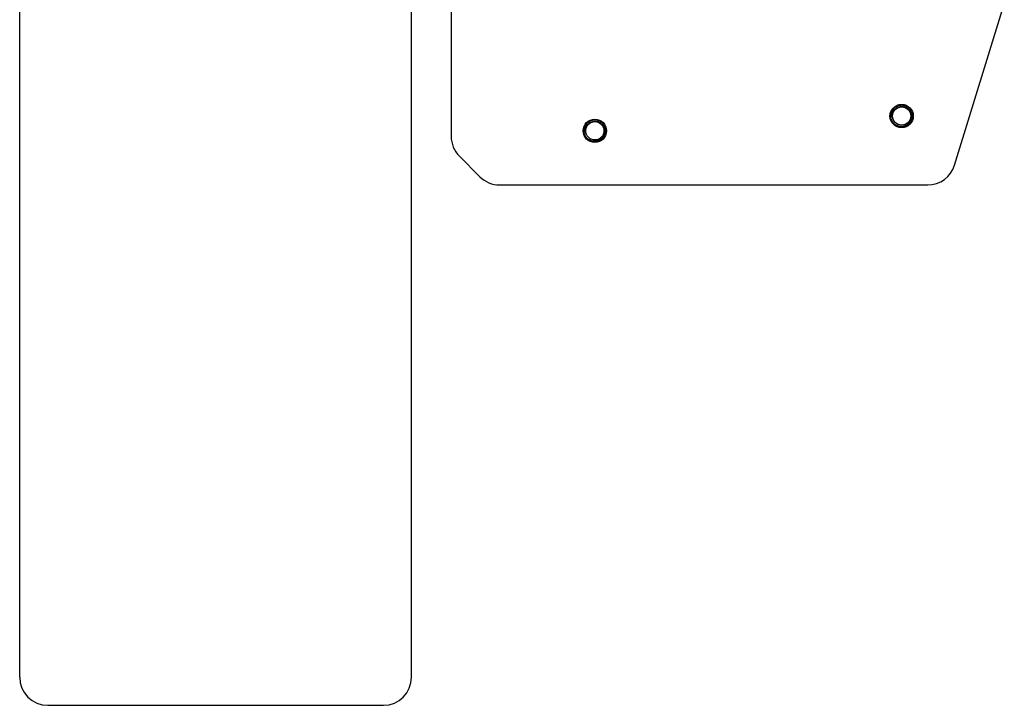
# Model space of a CAD drawing. Header units: millimetres. Extents: x 9131 to 12658, y 3907 to 6401.
# Tile 3 of 158: x 9825 to 10353, y 5002 to 5369. Entities that reach past the tile are written whole.
import ezdxf

# ---------------------------------------------------------------- set-up
doc = ezdxf.new("R2010")
doc.units = ezdxf.units.MM

msp = doc.modelspace()

# ---------------------------------------------------------------- linework, layer by layer
for p, q in [((10326.029, 5291.287), (10421.402, 5601.342)), ((10056.253, 5417.697), (10056.253, 5306.697)), ((9825.003, 5016.797), (9825.003, 5409.797)), ((10035.003, 5016.797), (10035.003, 5409.797)), ((10060.646, 5296.091), (10071.646, 5285.091)), ((10082.253, 5280.697), (10311.692, 5280.697)), ((9840.003, 5001.797), (10020.003, 5001.797))]:
    msp.add_line(p, q)
for centre, radius in [((10297.685, 5317.625), 6.25), ((10297.685, 5317.625), 4.9), ((10133.253, 5309.697), 6.25), ((10133.253, 5309.697), 4.9)]:
    msp.add_circle(centre, radius)
for centre, radius, start, end in [((10297.685, 5317.625), 5.9, 128.07995, 180.5247), ((10297.685, 5317.625), 5.025, 104.41445, 204.12786), ((10133.253, 5309.697), 5.9, 128.07995, 180.5247), ((10133.253, 5309.697), 5.025, 104.41445, 204.12786), ((10071.253, 5306.697), 15, 180, 225), ((10311.692, 5295.697), 15, 269.99999, 342.902), ((10082.253, 5295.697), 15, 225, 270.00001), ((9840.003, 5016.797), 15, 180, 270), ((10020.003, 5016.797), 15, 270, 0)]:
    msp.add_arc(centre, radius, start, end)
for points, knots in [([(10293.84, 5313.15), (10293.662, 5313.303), (10293.494, 5313.466), (10293.177, 5313.811), (10293.029, 5313.994), (10292.857, 5314.234), (10292.823, 5314.282), (10292.757, 5314.381), (10292.724, 5314.43), (10292.63, 5314.581), (10292.57, 5314.682), (10292.401, 5314.991), (10292.3, 5315.202), (10292.125, 5315.637), (10292.05, 5315.86), (10291.973, 5316.146), (10291.959, 5316.204), (10291.931, 5316.319), (10291.893, 5316.492), (10291.863, 5316.666), (10291.812, 5317.014), (10291.793, 5317.247), (10291.784, 5317.599), (10291.785, 5317.716), (10291.791, 5317.893), (10291.796, 5317.982), (10291.804, 5318.1), (10291.81, 5318.159), (10291.835, 5318.424), (10291.872, 5318.657), (10291.972, 5319.115), (10292.035, 5319.34), (10292.151, 5319.673), (10292.193, 5319.783), (10292.261, 5319.946), (10292.285, 5320.001), (10292.334, 5320.109), (10292.359, 5320.163), (10292.489, 5320.428), (10292.604, 5320.632), (10292.859, 5321.026), (10292.997, 5321.214), (10293.223, 5321.486), (10293.301, 5321.574), (10293.403, 5321.683), (10293.423, 5321.704), (10293.464, 5321.747), (10293.526, 5321.81), (10293.59, 5321.872), (10293.804, 5322.074), (10294.164, 5322.375), (10294.556, 5322.632), (10294.812, 5322.778), (10294.864, 5322.807), (10294.969, 5322.862), (10295.022, 5322.889), (10295.181, 5322.968), (10295.288, 5323.017), (10295.614, 5323.154), (10295.834, 5323.232), (10296.285, 5323.361), (10296.514, 5323.412), (10296.777, 5323.454), (10296.806, 5323.459), (10296.865, 5323.467), (10296.894, 5323.471), (10296.982, 5323.483), (10297.159, 5323.503), (10297.335, 5323.515), (10297.687, 5323.529), (10297.921, 5323.525), (10298.388, 5323.487), (10298.621, 5323.455), (10298.912, 5323.396), (10298.97, 5323.383), (10299.085, 5323.356), (10299.257, 5323.314), (10299.426, 5323.263), (10299.76, 5323.153), (10299.977, 5323.066), (10300.296, 5322.917), (10300.401, 5322.864), (10300.556, 5322.779), (10300.608, 5322.75), (10300.71, 5322.691), (10300.761, 5322.66), (10301.012, 5322.503), (10301.203, 5322.367), (10301.568, 5322.073), (10301.742, 5321.915), (10301.988, 5321.663), (10302.068, 5321.577), (10302.165, 5321.465), (10302.184, 5321.442), (10302.222, 5321.397), (10302.241, 5321.374), (10302.297, 5321.305), (10302.334, 5321.259), (10302.513, 5321.024), (10302.645, 5320.83), (10302.883, 5320.427), (10302.99, 5320.218), (10303.132, 5319.895), (10303.177, 5319.785), (10303.259, 5319.563), (10303.297, 5319.451), (10303.4, 5319.113), (10303.509, 5318.657), (10303.563, 5318.19), (10303.58, 5317.896), (10303.582, 5317.837), (10303.584, 5317.748), (10303.585, 5317.718), (10303.585, 5317.659), (10303.586, 5317.511), (10303.581, 5317.363), (10303.558, 5317.012), (10303.529, 5316.779), (10303.444, 5316.319), (10303.387, 5316.09), (10303.299, 5315.808), (10303.281, 5315.751), (10303.242, 5315.639), (10303.222, 5315.584), (10303.159, 5315.418), (10303.114, 5315.31), (10302.969, 5314.989), (10302.86, 5314.781), (10302.679, 5314.48), (10302.615, 5314.381), (10302.515, 5314.236), (10302.481, 5314.188), (10302.412, 5314.092), (10302.376, 5314.045), (10302.193, 5313.811), (10302.038, 5313.634), (10301.707, 5313.302), (10301.533, 5313.145), (10301.257, 5312.927), (10301.163, 5312.857), (10301.017, 5312.755), (10300.968, 5312.722), (10300.894, 5312.673), (10300.869, 5312.657), (10300.819, 5312.625), (10300.593, 5312.484), (10300.359, 5312.36), (10299.934, 5312.165), (10299.715, 5312.08), (10299.38, 5311.972), (10299.266, 5311.939), (10299.094, 5311.895), (10299.036, 5311.881), (10298.921, 5311.855), (10298.863, 5311.843), (10298.573, 5311.787), (10298.341, 5311.756), (10297.874, 5311.723), (10297.639, 5311.72), (10297.345, 5311.734), (10297.257, 5311.74), (10297.168, 5311.747), (10297.109, 5311.753), (10297.08, 5311.756), (10296.932, 5311.772), (10296.815, 5311.788), (10296.467, 5311.847), (10296.239, 5311.9), (10295.79, 5312.032), (10295.569, 5312.112), (10295.298, 5312.229), (10295.244, 5312.253), (10295.136, 5312.303), (10295.083, 5312.329), (10294.924, 5312.409), (10294.821, 5312.465), (10294.516, 5312.642), (10294.321, 5312.772), (10293.947, 5313.054), (10293.768, 5313.207), (10293.554, 5313.412), (10293.512, 5313.454), (10293.429, 5313.538), (10293.307, 5313.667), (10293.19, 5313.802), (10293.115, 5313.894)], [0, 0, 0, 0, 0.0185185, 0.0185185, 0.037037, 0.037037, 0.0416667, 0.0416667, 0.0462963, 0.0462963, 0.0555556, 0.0555556, 0.0740741, 0.0740741, 0.0925926, 0.0925926, 0.0972222, 0.0972222, 0.1018519, 0.1111111, 0.1111111, 0.1296296, 0.1296296, 0.1388889, 0.1388889, 0.1435185, 0.1458333, 0.1481481, 0.1481481, 0.1666667, 0.1666667, 0.1851852, 0.1851852, 0.1944444, 0.1944444, 0.1990741, 0.1990741, 0.2037037, 0.2037037, 0.2222222, 0.2222222, 0.2407407, 0.2407407, 0.25, 0.25, 0.2523148, 0.2523148, 0.2546296, 0.2592593, 0.2592593, 0.2777778, 0.2962963, 0.2962963, 0.3009259, 0.3009259, 0.3055556, 0.3055556, 0.3148148, 0.3148148, 0.3333333, 0.3333333, 0.3518519, 0.3518519, 0.3541667, 0.3541667, 0.3564815, 0.3564815, 0.3611111, 0.3703704, 0.3703704, 0.3888889, 0.3888889, 0.4074074, 0.4074074, 0.412037, 0.412037, 0.4166667, 0.4259259, 0.4259259, 0.4444444, 0.4444444, 0.4537037, 0.4537037, 0.4583333, 0.4583333, 0.462963, 0.462963, 0.4814815, 0.4814815, 0.5, 0.5, 0.5092593, 0.5092593, 0.5115741, 0.5115741, 0.5138889, 0.5138889, 0.5185185, 0.5185185, 0.537037, 0.537037, 0.5555556, 0.5555556, 0.5648148, 0.5648148, 0.5740741, 0.5740741, 0.5925926, 0.6111111, 0.6111111, 0.6157407, 0.6157407, 0.6180556, 0.6180556, 0.6203704, 0.6296296, 0.6296296, 0.6481481, 0.6481481, 0.6666667, 0.6666667, 0.6712963, 0.6712963, 0.6759259, 0.6759259, 0.6851852, 0.6851852, 0.7037037, 0.7037037, 0.712963, 0.712963, 0.7175926, 0.7175926, 0.7222222, 0.7222222, 0.7407407, 0.7407407, 0.7592593, 0.7592593, 0.7685185, 0.7685185, 0.7731481, 0.7731481, 0.775463, 0.775463, 0.7777778, 0.7962963, 0.7962963, 0.8148148, 0.8148148, 0.8240741, 0.8240741, 0.8287037, 0.8287037, 0.8333333, 0.8333333, 0.8518519, 0.8518519, 0.8703704, 0.8703704, 0.875, 0.8773148, 0.8773148, 0.8796296, 0.8796296, 0.8888889, 0.8888889, 0.9074074, 0.9074074, 0.9259259, 0.9259259, 0.9305556, 0.9305556, 0.9351852, 0.9351852, 0.9444444, 0.9444444, 0.962963, 0.962963, 0.9814815, 0.9814815, 0.9861111, 0.9861111, 0.9907407, 1, 1, 1, 1]), ([(10296.435, 5322.491), (10296.571, 5322.531), (10296.845, 5322.6), (10297.124, 5322.645), (10297.334, 5322.67), (10297.44, 5322.68), (10297.546, 5322.687), (10297.617, 5322.691), (10297.653, 5322.693), (10297.83, 5322.699), (10297.972, 5322.698), (10298.253, 5322.684), (10298.533, 5322.658), (10298.81, 5322.61), (10299.017, 5322.565), (10299.12, 5322.54), (10299.222, 5322.512), (10299.291, 5322.493), (10299.325, 5322.482), (10299.495, 5322.43), (10299.628, 5322.383), (10299.89, 5322.278), (10300.146, 5322.163), (10300.392, 5322.028), (10300.633, 5321.882), (10300.751, 5321.804), (10300.982, 5321.637), (10301.093, 5321.549), (10301.414, 5321.274), (10301.612, 5321.075), (10301.885, 5320.752), (10301.971, 5320.64), (10302.075, 5320.495), (10302.095, 5320.466), (10302.135, 5320.408), (10302.194, 5320.319), (10302.25, 5320.229), (10302.431, 5319.927), (10302.556, 5319.675), (10302.711, 5319.283), (10302.758, 5319.149), (10302.821, 5318.946), (10302.841, 5318.877), (10302.877, 5318.74), (10302.893, 5318.671), (10302.939, 5318.465), (10302.989, 5318.188), (10303.017, 5317.908), (10303.034, 5317.628), (10303.037, 5317.487), (10303.034, 5317.31), (10303.033, 5317.274), (10303.03, 5317.203), (10303.028, 5317.168), (10303.022, 5317.061), (10303.016, 5316.991), (10302.995, 5316.779), (10302.956, 5316.5), (10302.866, 5316.089), (10302.784, 5315.82), (10302.715, 5315.619), (10302.69, 5315.553), (10302.639, 5315.421), (10302.611, 5315.355), (10302.526, 5315.16), (10302.403, 5314.906), (10302.19, 5314.542), (10301.95, 5314.196), (10301.771, 5313.976), (10301.583, 5313.763), (10301.485, 5313.66), (10301.283, 5313.464), (10301.074, 5313.276), (10300.74, 5313.019), (10300.504, 5312.865), (10300.352, 5312.774), (10300.322, 5312.756), (10300.26, 5312.72), (10300.229, 5312.703), (10300.136, 5312.652), (10300.073, 5312.619), (10299.883, 5312.524), (10299.755, 5312.466), (10299.495, 5312.359), (10299.231, 5312.263), (10298.96, 5312.187), (10298.755, 5312.137), (10298.686, 5312.122), (10298.546, 5312.094), (10298.476, 5312.081), (10298.266, 5312.047), (10298.126, 5312.03), (10297.706, 5311.994), (10297.425, 5311.991), (10297.004, 5312.019), (10296.863, 5312.033), (10296.687, 5312.058), (10296.652, 5312.063), (10296.582, 5312.074), (10296.477, 5312.092), (10296.373, 5312.113), (10296.028, 5312.188), (10295.759, 5312.268), (10295.366, 5312.418), (10295.236, 5312.473), (10295.044, 5312.563), (10294.981, 5312.594), (10294.886, 5312.643), (10294.854, 5312.659), (10294.792, 5312.693), (10294.761, 5312.71), (10294.483, 5312.866), (10294.248, 5313.022), (10293.805, 5313.366), (10293.596, 5313.554), (10293.35, 5313.81), (10293.302, 5313.862), (10293.207, 5313.968), (10293.161, 5314.022), (10293.027, 5314.185), (10292.941, 5314.297), (10292.697, 5314.64), (10292.551, 5314.88), (10292.391, 5315.194), (10292.359, 5315.258), (10292.3, 5315.386), (10292.271, 5315.451), (10292.188, 5315.647), (10292.138, 5315.779), (10292.002, 5316.179), (10291.931, 5316.451), (10291.854, 5316.865), (10291.834, 5317.005), (10291.81, 5317.216), (10291.803, 5317.287), (10291.793, 5317.428), (10291.788, 5317.499), (10291.786, 5317.571)], [0, 0, 0, 0, 0.015625, 0.03125, 0.03125, 0.0390625, 0.0429687, 0.0429687, 0.046875, 0.046875, 0.0625, 0.0625, 0.078125, 0.09375, 0.09375, 0.1015625, 0.1054687, 0.1054687, 0.109375, 0.109375, 0.125, 0.125, 0.140625, 0.15625, 0.15625, 0.171875, 0.171875, 0.1875, 0.1875, 0.21875, 0.21875, 0.234375, 0.234375, 0.2382812, 0.2382812, 0.2421875, 0.25, 0.25, 0.28125, 0.28125, 0.296875, 0.296875, 0.3046875, 0.3046875, 0.3125, 0.3125, 0.328125, 0.34375, 0.34375, 0.359375, 0.359375, 0.3632813, 0.3632813, 0.3671875, 0.3671875, 0.375, 0.375, 0.390625, 0.40625, 0.421875, 0.421875, 0.4296875, 0.4296875, 0.4375, 0.4375, 0.453125, 0.46875, 0.484375, 0.5, 0.5, 0.515625, 0.515625, 0.53125, 0.546875, 0.5625, 0.5625, 0.5664063, 0.5664063, 0.5703125, 0.5703125, 0.578125, 0.578125, 0.59375, 0.59375, 0.609375, 0.625, 0.625, 0.6328125, 0.6328125, 0.640625, 0.640625, 0.65625, 0.65625, 0.6875, 0.6875, 0.703125, 0.703125, 0.7070313, 0.7070313, 0.7109375, 0.71875, 0.71875, 0.75, 0.75, 0.765625, 0.765625, 0.7734375, 0.7734375, 0.7773438, 0.7773438, 0.78125, 0.78125, 0.8125, 0.8125, 0.84375, 0.84375, 0.8515625, 0.8515625, 0.859375, 0.859375, 0.875, 0.875, 0.90625, 0.90625, 0.9140625, 0.9140625, 0.921875, 0.921875, 0.9375, 0.9375, 0.96875, 0.96875, 0.984375, 0.984375, 0.9921875, 0.9921875, 1, 1, 1, 1]), ([(10294.047, 5322.269), (10293.937, 5322.161), (10293.832, 5322.05), (10293.633, 5321.82), (10293.538, 5321.702), (10293.267, 5321.337), (10293.106, 5321.08), (10292.947, 5320.774), (10292.93, 5320.74), (10292.896, 5320.671), (10292.879, 5320.637), (10292.831, 5320.533), (10292.8, 5320.463), (10292.712, 5320.252), (10292.659, 5320.109), (10292.565, 5319.822), (10292.524, 5319.676), (10292.454, 5319.381), (10292.425, 5319.232), (10292.391, 5319.006), (10292.381, 5318.93), (10292.369, 5318.816), (10292.365, 5318.778), (10292.359, 5318.701), (10292.344, 5318.51), (10292.337, 5318.168), (10292.356, 5317.867), (10292.388, 5317.566), (10292.411, 5317.416), (10292.455, 5317.192), (10292.471, 5317.117), (10292.507, 5316.968), (10292.526, 5316.894), (10292.59, 5316.673), (10292.687, 5316.385), (10292.81, 5316.107), (10292.945, 5315.835), (10293.019, 5315.701), (10293.099, 5315.57)], [0, 0, 0, 0, 0.0625, 0.0625, 0.125, 0.125, 0.25, 0.25, 0.265625, 0.265625, 0.28125, 0.28125, 0.3125, 0.3125, 0.375, 0.375, 0.4375, 0.4375, 0.5, 0.5, 0.53125, 0.53125, 0.546875, 0.546875, 0.5625, 0.625, 0.6875, 0.6875, 0.75, 0.75, 0.78125, 0.78125, 0.8125, 0.8125, 0.875, 0.9375, 0.9375, 1, 1, 1, 1]), ([(10129.407, 5305.223), (10129.229, 5305.376), (10129.061, 5305.539), (10128.744, 5305.884), (10128.596, 5306.067), (10128.424, 5306.307), (10128.39, 5306.355), (10128.324, 5306.454), (10128.292, 5306.503), (10128.197, 5306.653), (10128.137, 5306.755), (10127.968, 5307.064), (10127.868, 5307.275), (10127.692, 5307.71), (10127.618, 5307.933), (10127.541, 5308.219), (10127.526, 5308.277), (10127.499, 5308.392), (10127.46, 5308.565), (10127.43, 5308.739), (10127.38, 5309.087), (10127.36, 5309.32), (10127.352, 5309.672), (10127.352, 5309.789), (10127.358, 5309.966), (10127.363, 5310.055), (10127.372, 5310.173), (10127.377, 5310.232), (10127.402, 5310.497), (10127.439, 5310.73), (10127.539, 5311.188), (10127.603, 5311.413), (10127.718, 5311.746), (10127.76, 5311.856), (10127.828, 5312.019), (10127.852, 5312.074), (10127.901, 5312.182), (10127.926, 5312.236), (10128.056, 5312.501), (10128.171, 5312.705), (10128.426, 5313.099), (10128.565, 5313.287), (10128.79, 5313.559), (10128.868, 5313.647), (10128.97, 5313.756), (10128.99, 5313.777), (10129.031, 5313.82), (10129.094, 5313.883), (10129.157, 5313.945), (10129.371, 5314.147), (10129.731, 5314.448), (10130.124, 5314.705), (10130.38, 5314.851), (10130.431, 5314.88), (10130.536, 5314.935), (10130.589, 5314.962), (10130.748, 5315.041), (10130.856, 5315.09), (10131.181, 5315.227), (10131.402, 5315.305), (10131.852, 5315.434), (10132.081, 5315.485), (10132.344, 5315.527), (10132.373, 5315.532), (10132.432, 5315.54), (10132.461, 5315.544), (10132.549, 5315.556), (10132.726, 5315.576), (10132.902, 5315.588), (10133.254, 5315.602), (10133.488, 5315.597), (10133.955, 5315.56), (10134.188, 5315.528), (10134.479, 5315.469), (10134.537, 5315.456), (10134.652, 5315.429), (10134.824, 5315.387), (10134.993, 5315.336), (10135.327, 5315.226), (10135.544, 5315.139), (10135.863, 5314.99), (10135.968, 5314.937), (10136.123, 5314.852), (10136.175, 5314.823), (10136.277, 5314.764), (10136.328, 5314.733), (10136.579, 5314.576), (10136.771, 5314.44), (10137.136, 5314.146), (10137.309, 5313.988), (10137.555, 5313.736), (10137.635, 5313.649), (10137.732, 5313.538), (10137.751, 5313.515), (10137.789, 5313.47), (10137.808, 5313.447), (10137.864, 5313.378), (10137.901, 5313.331), (10138.08, 5313.097), (10138.212, 5312.903), (10138.45, 5312.499), (10138.557, 5312.291), (10138.7, 5311.968), (10138.744, 5311.858), (10138.826, 5311.636), (10138.864, 5311.524), (10138.967, 5311.185), (10139.076, 5310.729), (10139.13, 5310.263), (10139.147, 5309.969), (10139.149, 5309.91), (10139.151, 5309.821), (10139.152, 5309.791), (10139.153, 5309.732), (10139.153, 5309.584), (10139.148, 5309.436), (10139.125, 5309.084), (10139.096, 5308.852), (10139.011, 5308.391), (10138.955, 5308.163), (10138.866, 5307.881), (10138.848, 5307.824), (10138.809, 5307.712), (10138.789, 5307.657), (10138.726, 5307.491), (10138.681, 5307.383), (10138.536, 5307.062), (10138.428, 5306.854), (10138.246, 5306.553), (10138.183, 5306.454), (10138.083, 5306.309), (10138.049, 5306.261), (10137.979, 5306.165), (10137.943, 5306.118), (10137.761, 5305.884), (10137.605, 5305.707), (10137.275, 5305.374), (10137.1, 5305.218), (10136.824, 5305), (10136.73, 5304.929), (10136.585, 5304.828), (10136.536, 5304.795), (10136.461, 5304.746), (10136.436, 5304.73), (10136.386, 5304.698), (10136.16, 5304.557), (10135.927, 5304.433), (10135.501, 5304.238), (10135.283, 5304.153), (10134.947, 5304.045), (10134.834, 5304.012), (10134.661, 5303.968), (10134.604, 5303.954), (10134.488, 5303.928), (10134.43, 5303.916), (10134.141, 5303.86), (10133.908, 5303.829), (10133.441, 5303.796), (10133.207, 5303.793), (10132.912, 5303.807), (10132.824, 5303.813), (10132.735, 5303.82), (10132.676, 5303.826), (10132.647, 5303.829), (10132.499, 5303.845), (10132.382, 5303.861), (10132.034, 5303.92), (10131.806, 5303.973), (10131.357, 5304.105), (10131.136, 5304.185), (10130.865, 5304.302), (10130.811, 5304.326), (10130.703, 5304.376), (10130.65, 5304.402), (10130.492, 5304.482), (10130.388, 5304.538), (10130.083, 5304.715), (10129.888, 5304.845), (10129.514, 5305.127), (10129.335, 5305.279), (10129.121, 5305.485), (10129.079, 5305.527), (10128.996, 5305.611), (10128.874, 5305.74), (10128.757, 5305.875), (10128.682, 5305.967)], [0, 0, 0, 0, 0.0185185, 0.0185185, 0.037037, 0.037037, 0.0416667, 0.0416667, 0.0462963, 0.0462963, 0.0555556, 0.0555556, 0.0740741, 0.0740741, 0.0925926, 0.0925926, 0.0972222, 0.0972222, 0.1018519, 0.1111111, 0.1111111, 0.1296296, 0.1296296, 0.1388889, 0.1388889, 0.1435185, 0.1458333, 0.1481481, 0.1481481, 0.1666667, 0.1666667, 0.1851852, 0.1851852, 0.1944444, 0.1944444, 0.1990741, 0.1990741, 0.2037037, 0.2037037, 0.2222222, 0.2222222, 0.2407407, 0.2407407, 0.25, 0.25, 0.2523148, 0.2523148, 0.2546296, 0.2592593, 0.2592593, 0.2777778, 0.2962963, 0.2962963, 0.3009259, 0.3009259, 0.3055556, 0.3055556, 0.3148148, 0.3148148, 0.3333333, 0.3333333, 0.3518519, 0.3518519, 0.3541667, 0.3541667, 0.3564815, 0.3564815, 0.3611111, 0.3703704, 0.3703704, 0.3888889, 0.3888889, 0.4074074, 0.4074074, 0.412037, 0.412037, 0.4166667, 0.4259259, 0.4259259, 0.4444444, 0.4444444, 0.4537037, 0.4537037, 0.4583333, 0.4583333, 0.462963, 0.462963, 0.4814815, 0.4814815, 0.5, 0.5, 0.5092593, 0.5092593, 0.5115741, 0.5115741, 0.5138889, 0.5138889, 0.5185185, 0.5185185, 0.537037, 0.537037, 0.5555556, 0.5555556, 0.5648148, 0.5648148, 0.5740741, 0.5740741, 0.5925926, 0.6111111, 0.6111111, 0.6157407, 0.6157407, 0.6180556, 0.6180556, 0.6203704, 0.6296296, 0.6296296, 0.6481481, 0.6481481, 0.6666667, 0.6666667, 0.6712963, 0.6712963, 0.6759259, 0.6759259, 0.6851852, 0.6851852, 0.7037037, 0.7037037, 0.712963, 0.712963, 0.7175926, 0.7175926, 0.7222222, 0.7222222, 0.7407407, 0.7407407, 0.7592593, 0.7592593, 0.7685185, 0.7685185, 0.7731481, 0.7731481, 0.775463, 0.775463, 0.7777778, 0.7962963, 0.7962963, 0.8148148, 0.8148148, 0.8240741, 0.8240741, 0.8287037, 0.8287037, 0.8333333, 0.8333333, 0.8518519, 0.8518519, 0.8703704, 0.8703704, 0.875, 0.8773148, 0.8773148, 0.8796296, 0.8796296, 0.8888889, 0.8888889, 0.9074074, 0.9074074, 0.9259259, 0.9259259, 0.9305556, 0.9305556, 0.9351852, 0.9351852, 0.9444444, 0.9444444, 0.962963, 0.962963, 0.9814815, 0.9814815, 0.9861111, 0.9861111, 0.9907407, 1, 1, 1, 1]), ([(10132.002, 5314.564), (10132.138, 5314.604), (10132.412, 5314.673), (10132.691, 5314.718), (10132.901, 5314.743), (10133.007, 5314.753), (10133.113, 5314.76), (10133.184, 5314.764), (10133.22, 5314.766), (10133.397, 5314.772), (10133.539, 5314.771), (10133.82, 5314.757), (10134.1, 5314.731), (10134.377, 5314.683), (10134.584, 5314.638), (10134.687, 5314.613), (10134.789, 5314.585), (10134.858, 5314.566), (10134.892, 5314.555), (10135.062, 5314.503), (10135.195, 5314.456), (10135.457, 5314.351), (10135.713, 5314.236), (10135.96, 5314.101), (10136.201, 5313.955), (10136.319, 5313.877), (10136.549, 5313.71), (10136.661, 5313.622), (10136.982, 5313.347), (10137.179, 5313.148), (10137.452, 5312.825), (10137.538, 5312.713), (10137.642, 5312.568), (10137.662, 5312.539), (10137.702, 5312.48), (10137.761, 5312.392), (10137.818, 5312.302), (10137.998, 5312), (10138.123, 5311.748), (10138.279, 5311.355), (10138.326, 5311.222), (10138.388, 5311.019), (10138.408, 5310.95), (10138.444, 5310.813), (10138.461, 5310.744), (10138.507, 5310.538), (10138.556, 5310.261), (10138.584, 5309.981), (10138.601, 5309.701), (10138.604, 5309.56), (10138.601, 5309.383), (10138.6, 5309.347), (10138.597, 5309.276), (10138.595, 5309.241), (10138.589, 5309.134), (10138.583, 5309.064), (10138.562, 5308.852), (10138.523, 5308.573), (10138.433, 5308.162), (10138.351, 5307.893), (10138.282, 5307.692), (10138.257, 5307.626), (10138.206, 5307.494), (10138.178, 5307.428), (10138.093, 5307.233), (10137.97, 5306.979), (10137.757, 5306.615), (10137.517, 5306.269), (10137.338, 5306.049), (10137.15, 5305.836), (10137.052, 5305.733), (10136.85, 5305.537), (10136.641, 5305.349), (10136.307, 5305.092), (10136.071, 5304.938), (10135.919, 5304.847), (10135.889, 5304.829), (10135.827, 5304.793), (10135.796, 5304.776), (10135.703, 5304.724), (10135.64, 5304.692), (10135.45, 5304.597), (10135.322, 5304.538), (10135.062, 5304.432), (10134.799, 5304.336), (10134.528, 5304.26), (10134.322, 5304.21), (10134.253, 5304.195), (10134.114, 5304.167), (10134.044, 5304.154), (10133.833, 5304.12), (10133.693, 5304.103), (10133.273, 5304.067), (10132.992, 5304.064), (10132.571, 5304.092), (10132.43, 5304.106), (10132.255, 5304.131), (10132.219, 5304.136), (10132.149, 5304.147), (10132.044, 5304.165), (10131.94, 5304.186), (10131.596, 5304.261), (10131.327, 5304.341), (10130.933, 5304.491), (10130.803, 5304.546), (10130.611, 5304.636), (10130.548, 5304.667), (10130.453, 5304.716), (10130.422, 5304.732), (10130.359, 5304.766), (10130.328, 5304.783), (10130.05, 5304.939), (10129.816, 5305.095), (10129.372, 5305.439), (10129.163, 5305.627), (10128.917, 5305.883), (10128.869, 5305.935), (10128.775, 5306.041), (10128.729, 5306.095), (10128.594, 5306.258), (10128.508, 5306.37), (10128.264, 5306.713), (10128.118, 5306.953), (10127.958, 5307.267), (10127.927, 5307.331), (10127.867, 5307.459), (10127.838, 5307.524), (10127.755, 5307.72), (10127.705, 5307.852), (10127.569, 5308.252), (10127.498, 5308.524), (10127.422, 5308.938), (10127.401, 5309.078), (10127.377, 5309.289), (10127.37, 5309.36), (10127.36, 5309.501), (10127.356, 5309.572), (10127.353, 5309.643)], [0, 0, 0, 0, 0.015625, 0.03125, 0.03125, 0.0390625, 0.0429688, 0.0429688, 0.046875, 0.046875, 0.0625, 0.0625, 0.078125, 0.09375, 0.09375, 0.1015625, 0.1054688, 0.1054688, 0.109375, 0.109375, 0.125, 0.125, 0.140625, 0.15625, 0.15625, 0.171875, 0.171875, 0.1875, 0.1875, 0.21875, 0.21875, 0.234375, 0.234375, 0.2382813, 0.2382813, 0.2421875, 0.25, 0.25, 0.28125, 0.28125, 0.296875, 0.296875, 0.3046875, 0.3046875, 0.3125, 0.3125, 0.328125, 0.34375, 0.34375, 0.359375, 0.359375, 0.3632813, 0.3632813, 0.3671875, 0.3671875, 0.375, 0.375, 0.390625, 0.40625, 0.421875, 0.421875, 0.4296875, 0.4296875, 0.4375, 0.4375, 0.453125, 0.46875, 0.484375, 0.5, 0.5, 0.515625, 0.515625, 0.53125, 0.546875, 0.5625, 0.5625, 0.5664063, 0.5664063, 0.5703125, 0.5703125, 0.578125, 0.578125, 0.59375, 0.59375, 0.609375, 0.625, 0.625, 0.6328125, 0.6328125, 0.640625, 0.640625, 0.65625, 0.65625, 0.6875, 0.6875, 0.703125, 0.703125, 0.7070313, 0.7070313, 0.7109375, 0.71875, 0.71875, 0.75, 0.75, 0.765625, 0.765625, 0.7734375, 0.7734375, 0.7773438, 0.7773438, 0.78125, 0.78125, 0.8125, 0.8125, 0.84375, 0.84375, 0.8515625, 0.8515625, 0.859375, 0.859375, 0.875, 0.875, 0.90625, 0.90625, 0.9140625, 0.9140625, 0.921875, 0.921875, 0.9375, 0.9375, 0.96875, 0.96875, 0.984375, 0.984375, 0.9921875, 0.9921875, 1, 1, 1, 1]), ([(10129.614, 5314.342), (10129.504, 5314.234), (10129.399, 5314.123), (10129.2, 5313.893), (10129.105, 5313.775), (10128.834, 5313.41), (10128.673, 5313.153), (10128.514, 5312.847), (10128.497, 5312.813), (10128.463, 5312.744), (10128.447, 5312.71), (10128.398, 5312.605), (10128.367, 5312.536), (10128.279, 5312.325), (10128.226, 5312.182), (10128.132, 5311.894), (10128.091, 5311.749), (10128.021, 5311.454), (10127.992, 5311.305), (10127.958, 5311.079), (10127.948, 5311.003), (10127.936, 5310.889), (10127.932, 5310.851), (10127.926, 5310.774), (10127.911, 5310.583), (10127.904, 5310.241), (10127.924, 5309.94), (10127.956, 5309.639), (10127.978, 5309.489), (10128.022, 5309.265), (10128.038, 5309.19), (10128.074, 5309.041), (10128.093, 5308.967), (10128.157, 5308.746), (10128.255, 5308.458), (10128.377, 5308.18), (10128.512, 5307.907), (10128.586, 5307.774), (10128.667, 5307.643)], [0, 0, 0, 0, 0.0625, 0.0625, 0.125, 0.125, 0.25, 0.25, 0.265625, 0.265625, 0.28125, 0.28125, 0.3125, 0.3125, 0.375, 0.375, 0.4375, 0.4375, 0.5, 0.5, 0.53125, 0.53125, 0.546875, 0.546875, 0.5625, 0.625, 0.6875, 0.6875, 0.75, 0.75, 0.78125, 0.78125, 0.8125, 0.8125, 0.875, 0.9375, 0.9375, 1, 1, 1, 1])]:
    msp.add_open_spline(points, degree=3, knots=knots)

doc.saveas('drawing.dxf')
